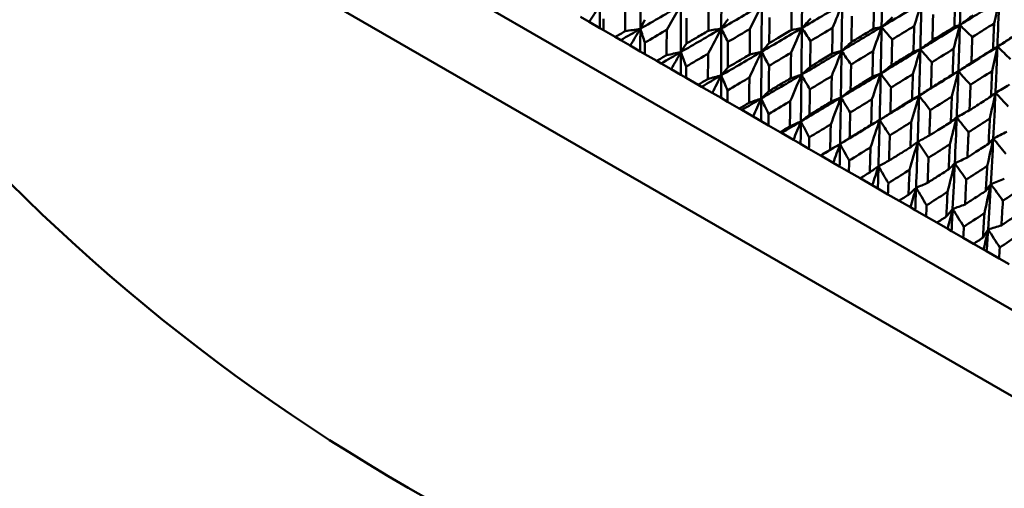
# Model space of a CAD drawing. Header units: millimetres. Extents: x 626 to 2725, y 57 to 2097.
# Tile 106 of 133: x 955 to 981, y 254 to 267. Entities that reach past the tile are written whole.
import ezdxf

# ---------------------------------------------------------------- set-up
doc = ezdxf.new("R2010")
doc.units = ezdxf.units.MM
doc.header["$LTSCALE"] = 10
doc.layers.add('Widoczne (ISO)', color=7, linetype='Continuous', lineweight=50)

msp = doc.modelspace()

# ---------------------------------------------------------------- linework, layer by layer
at = {"layer": 'Widoczne (ISO)'}
for p, q in [((986.894, 255.738), (955.717, 273.738)), ((986.776, 253.534), (953.868, 272.534)), ((972.226, 266.332), (972.598, 266.976)), ((970.189, 266.538), (969.96, 266.67)), ((970.471, 266.375), (970.189, 266.538)), ((970.562, 266.322), (970.471, 266.375)), ((970.562, 266.322), (970.874, 266.142)), ((971.018, 266.059), (970.874, 266.142)), ((971.266, 265.916), (971.018, 266.059)), ((971.532, 265.763), (971.266, 265.916)), ((971.65, 265.694), (971.532, 265.763)), ((971.65, 265.694), (971.962, 265.514)), ((972.08, 265.446), (971.962, 265.514)), ((972.345, 265.293), (972.08, 265.446)), ((972.593, 265.15), (972.345, 265.293)), ((972.737, 265.066), (972.593, 265.15)), ((972.737, 265.066), (973.049, 264.886)), ((973.14, 264.834), (973.049, 264.886)), ((973.422, 264.671), (973.14, 264.834)), ((973.651, 264.539), (973.422, 264.671)), ((973.822, 264.441), (973.651, 264.539)), ((973.822, 264.441), (974.131, 264.262)), ((974.196, 264.225), (974.131, 264.262)), ((974.493, 264.053), (974.196, 264.225)), ((974.703, 263.932), (974.493, 264.053)), ((974.898, 263.819), (974.703, 263.932)), ((974.898, 263.819), (975.205, 263.642)), ((975.241, 263.621), (975.205, 263.642)), ((975.553, 263.441), (975.241, 263.621)), ((975.742, 263.332), (975.553, 263.441)), ((975.962, 263.205), (975.742, 263.332)), ((975.962, 263.205), (976.264, 263.03)), ((976.273, 263.025), (976.264, 263.03)), ((976.598, 262.838), (976.273, 263.025)), ((976.766, 262.74), (976.598, 262.838)), ((977.009, 262.6), (976.766, 262.74)), ((977.009, 262.6), (977.306, 262.429)), ((977.624, 262.245), (977.306, 262.429)), ((977.771, 262.16), (977.624, 262.245)), ((978.036, 262.007), (977.771, 262.16)), ((978.036, 262.007), (978.327, 261.839)), ((978.627, 261.666), (978.327, 261.839)), ((978.752, 261.594), (978.627, 261.666)), ((979.039, 261.428), (978.752, 261.594)), ((979.039, 261.428), (979.321, 261.265)), ((979.604, 261.102), (979.321, 261.265)), ((979.706, 261.043), (979.604, 261.102)), ((980.013, 260.866), (979.706, 261.043)), ((980.013, 260.866), (980.286, 260.708)), ((980.549, 260.556), (980.286, 260.708)), ((980.628, 260.511), (980.549, 260.556)), ((980.954, 260.322), (980.628, 260.511)), ((980.954, 260.322), (981.218, 260.17))]:
    msp.add_line(p, q, dxfattribs=at)
msp.add_circle((990.322, 297.675), 50, dxfattribs=at)
for points in [[(979.957, 267.671), (979.947, 267.264), (979.936, 266.859), (979.924, 266.454)], [(971.537, 267.588), (971.535, 267.178), (971.534, 266.767), (971.533, 266.357)], [(973.663, 267.596), (973.661, 267.185), (973.66, 266.774), (973.658, 266.363)], [(975.785, 267.607), (975.782, 267.197), (975.779, 266.787), (975.775, 266.376)], [(970.189, 266.538), (970.284, 266.682), (970.379, 266.825), (970.473, 266.969)], [(970.473, 266.969), (970.472, 266.771), (970.472, 266.573), (970.471, 266.375)], [(972.598, 266.976), (972.243, 266.769), (971.888, 266.563), (971.533, 266.357)], [(972.598, 266.976), (972.596, 266.565), (972.595, 266.155), (972.594, 265.744)], [(974.722, 266.984), (974.368, 266.777), (974.013, 266.57), (973.658, 266.363)], [(974.411, 266.353), (974.515, 266.564), (974.619, 266.774), (974.722, 266.984)], [(974.722, 266.984), (974.72, 266.574), (974.718, 266.163), (974.715, 265.753)], [(976.833, 267.002), (976.481, 266.793), (976.128, 266.585), (975.775, 266.376)], [(976.583, 266.383), (976.666, 266.59), (976.75, 266.796), (976.833, 267.002)], [(976.833, 267.002), (976.828, 266.593), (976.823, 266.184), (976.817, 265.775)], [(978.725, 266.429), (978.789, 266.632), (978.852, 266.834), (978.915, 267.036)], [(980.955, 267.094), (980.613, 266.88), (980.269, 266.667), (979.924, 266.454)], [(980.824, 266.499), (980.868, 266.698), (980.912, 266.896), (980.955, 267.094)], [(980.955, 267.094), (980.942, 266.69), (980.927, 266.287), (980.911, 265.884)], [(976.008, 266.626), (975.93, 266.542), (975.853, 266.459), (975.775, 266.376)], [(978.158, 266.659), (978.061, 266.574), (977.965, 266.489), (977.868, 266.404)], [(980.27, 266.716), (980.155, 266.628), (980.04, 266.541), (979.924, 266.454)], [(971.533, 266.357), (971.361, 266.258), (971.19, 266.158), (971.018, 266.059)], [(971.533, 266.357), (971.399, 266.336), (971.266, 266.314), (971.132, 266.293)], [(971.266, 265.916), (971.355, 266.063), (971.444, 266.21), (971.533, 266.357)], [(971.533, 266.357), (971.532, 266.159), (971.532, 265.961), (971.532, 265.763)], [(971.653, 266.596), (971.613, 266.516), (971.573, 266.437), (971.533, 266.357)], [(971.533, 266.357), (971.572, 266.236), (971.611, 266.115), (971.651, 265.993)], [(973.658, 266.363), (973.304, 266.157), (972.949, 265.95), (972.594, 265.744)], [(973.313, 265.704), (973.429, 265.924), (973.544, 266.144), (973.658, 266.363)], [(973.658, 266.363), (973.545, 266.344), (973.432, 266.325), (973.319, 266.305)], [(973.658, 266.363), (973.657, 265.953), (973.655, 265.543), (973.654, 265.133)], [(973.835, 266.607), (973.776, 266.526), (973.717, 266.444), (973.658, 266.363)], [(973.658, 266.363), (973.716, 266.245), (973.774, 266.128), (973.831, 266.01)], [(975.775, 266.376), (975.422, 266.168), (975.069, 265.961), (974.715, 265.753)], [(975.491, 265.73), (975.586, 265.946), (975.681, 266.161), (975.775, 266.376)], [(975.775, 266.376), (975.683, 266.359), (975.591, 266.342), (975.499, 266.325)], [(975.775, 266.376), (975.771, 265.967), (975.768, 265.557), (975.763, 265.148)], [(975.775, 266.376), (975.85, 266.263), (975.926, 266.149), (976.001, 266.035)], [(977.868, 266.404), (977.519, 266.194), (977.168, 265.984), (976.817, 265.775)], [(977.645, 265.77), (977.72, 265.982), (977.794, 266.193), (977.868, 266.404)], [(977.868, 266.404), (977.798, 266.389), (977.728, 266.373), (977.657, 266.357)], [(977.868, 266.404), (977.861, 265.996), (977.854, 265.589), (977.845, 265.181)], [(977.868, 266.404), (977.961, 266.295), (978.053, 266.185), (978.146, 266.075)], [(979.76, 265.831), (979.815, 266.039), (979.87, 266.247), (979.924, 266.454)], [(979.924, 266.454), (979.876, 266.44), (979.827, 266.425), (979.779, 266.411)], [(979.924, 266.454), (980.033, 266.349), (980.142, 266.244), (980.251, 266.139)], [(981.929, 266.532), (981.591, 266.316), (981.251, 266.1), (980.911, 265.884)], [(981.282, 266.132), (981.158, 266.049), (981.034, 265.966), (980.911, 265.884)], [(972.741, 265.968), (972.692, 265.893), (972.643, 265.819), (972.594, 265.744)], [(974.918, 265.982), (974.85, 265.905), (974.783, 265.829), (974.715, 265.753)], [(977.077, 266.009), (976.99, 265.93), (976.904, 265.852), (976.817, 265.775)], [(979.203, 266.056), (979.098, 265.976), (978.993, 265.896), (978.887, 265.816)], [(980.771, 265.247), (980.818, 265.46), (980.865, 265.672), (980.911, 265.884)], [(980.911, 265.884), (980.873, 265.864), (980.835, 265.844), (980.796, 265.824)], [(980.911, 265.884), (981.026, 265.776), (981.141, 265.667), (981.257, 265.558)], [(972.594, 265.744), (972.423, 265.645), (972.251, 265.545), (972.08, 265.446)], [(972.594, 265.744), (972.47, 265.718), (972.345, 265.691), (972.22, 265.664)], [(972.345, 265.293), (972.428, 265.444), (972.511, 265.594), (972.594, 265.744)], [(972.594, 265.744), (972.594, 265.546), (972.593, 265.348), (972.593, 265.15)], [(972.594, 265.744), (972.642, 265.618), (972.69, 265.492), (972.739, 265.365)], [(974.715, 265.753), (974.362, 265.546), (974.008, 265.339), (973.654, 265.133)], [(974.397, 265.079), (974.503, 265.304), (974.609, 265.529), (974.715, 265.753)], [(974.715, 265.753), (974.611, 265.729), (974.508, 265.704), (974.404, 265.679)], [(974.715, 265.753), (974.712, 265.343), (974.71, 264.934), (974.707, 264.525)], [(974.715, 265.753), (974.781, 265.631), (974.847, 265.508), (974.913, 265.385)], [(976.817, 265.775), (976.467, 265.565), (976.115, 265.356), (975.763, 265.148)], [(976.56, 265.113), (976.646, 265.334), (976.732, 265.554), (976.817, 265.775)], [(976.817, 265.775), (976.735, 265.752), (976.653, 265.729), (976.571, 265.706)], [(976.817, 265.775), (976.812, 265.366), (976.806, 264.958), (976.799, 264.55)], [(976.817, 265.775), (976.901, 265.656), (976.984, 265.538), (977.067, 265.419)], [(978.887, 265.816), (978.541, 265.604), (978.194, 265.392), (977.845, 265.181)], [(978.689, 265.167), (978.756, 265.383), (978.822, 265.6), (978.887, 265.816)], [(978.887, 265.816), (978.827, 265.794), (978.767, 265.773), (978.707, 265.752)], [(978.887, 265.816), (978.877, 265.41), (978.866, 265.004), (978.855, 264.598)], [(978.887, 265.816), (978.987, 265.702), (979.087, 265.588), (979.186, 265.475)], [(973.827, 265.341), (973.769, 265.271), (973.711, 265.202), (973.654, 265.133)], [(975.993, 265.361), (975.916, 265.29), (975.84, 265.219), (975.763, 265.148)], [(978.131, 265.4), (978.036, 265.327), (977.94, 265.254), (977.845, 265.181)], [(980.227, 265.465), (980.113, 265.39), (979.999, 265.315), (979.886, 265.24)], [(973.654, 265.133), (973.483, 265.033), (973.312, 264.933), (973.14, 264.834)], [(973.654, 265.133), (973.538, 265.101), (973.423, 265.069), (973.307, 265.037)], [(973.422, 264.671), (973.5, 264.825), (973.577, 264.979), (973.654, 265.133)], [(973.654, 265.133), (973.653, 264.935), (973.652, 264.737), (973.651, 264.539)], [(973.654, 265.133), (973.71, 265.001), (973.767, 264.87), (973.823, 264.739)], [(975.763, 265.148), (975.412, 264.94), (975.059, 264.732), (974.707, 264.525)], [(975.471, 264.458), (975.569, 264.689), (975.667, 264.918), (975.763, 265.148)], [(975.763, 265.148), (975.669, 265.118), (975.575, 265.088), (975.481, 265.057)], [(975.763, 265.148), (975.759, 264.739), (975.754, 264.331), (975.75, 263.923)], [(975.763, 265.148), (975.837, 265.021), (975.911, 264.894), (975.985, 264.766)], [(977.845, 265.181), (977.497, 264.97), (977.149, 264.76), (976.799, 264.55)], [(977.614, 264.504), (977.691, 264.73), (977.769, 264.956), (977.845, 265.181)], [(977.845, 265.181), (977.773, 265.152), (977.701, 265.124), (977.629, 265.095)], [(977.845, 265.181), (977.837, 264.774), (977.828, 264.368), (977.818, 263.961)], [(977.845, 265.181), (977.936, 265.059), (978.026, 264.936), (978.117, 264.813)], [(979.886, 265.24), (979.543, 265.025), (979.199, 264.812), (978.855, 264.598)], [(979.713, 264.575), (979.771, 264.797), (979.829, 265.019), (979.886, 265.24)], [(979.886, 265.24), (979.836, 265.212), (979.786, 265.185), (979.736, 265.157)], [(979.886, 265.24), (979.872, 264.835), (979.857, 264.432), (979.841, 264.029)], [(979.886, 265.24), (979.992, 265.122), (980.098, 265.004), (980.205, 264.887)], [(979.166, 264.803), (979.062, 264.734), (978.958, 264.666), (978.855, 264.598)], [(981.225, 264.889), (981.103, 264.818), (980.981, 264.748), (980.86, 264.677)], [(974.907, 264.718), (974.84, 264.653), (974.773, 264.589), (974.707, 264.525)], [(976.799, 264.55), (976.45, 264.34), (976.1, 264.131), (975.75, 263.923)], [(976.533, 263.845), (976.622, 264.08), (976.711, 264.315), (976.799, 264.55)], [(976.799, 264.55), (976.715, 264.514), (976.631, 264.478), (976.546, 264.442)], [(976.799, 264.55), (976.793, 264.142), (976.785, 263.735), (976.778, 263.329)], [(977.055, 264.748), (976.969, 264.682), (976.884, 264.616), (976.799, 264.55)], [(976.799, 264.55), (976.88, 264.418), (976.962, 264.287), (977.043, 264.155)], [(978.855, 264.598), (978.51, 264.386), (978.165, 264.173), (977.818, 263.961)], [(978.649, 263.907), (978.718, 264.138), (978.786, 264.368), (978.855, 264.598)], [(978.855, 264.598), (978.793, 264.564), (978.73, 264.529), (978.668, 264.495)], [(978.855, 264.598), (978.843, 264.193), (978.83, 263.789), (978.817, 263.385)], [(978.855, 264.598), (978.952, 264.472), (979.049, 264.345), (979.147, 264.219)], [(980.712, 263.999), (980.762, 264.225), (980.811, 264.452), (980.86, 264.677)], [(980.86, 264.677), (980.82, 264.644), (980.78, 264.611), (980.74, 264.577)], [(980.86, 264.677), (980.841, 264.276), (980.822, 263.875), (980.802, 263.474)], [(980.86, 264.677), (980.972, 264.556), (981.084, 264.435), (981.197, 264.314)], [(974.707, 264.525), (974.537, 264.424), (974.366, 264.324), (974.196, 264.225)], [(974.707, 264.525), (974.601, 264.487), (974.495, 264.45), (974.388, 264.413)], [(974.493, 264.053), (974.564, 264.21), (974.636, 264.368), (974.707, 264.525)], [(974.707, 264.525), (974.705, 264.327), (974.704, 264.129), (974.703, 263.932)], [(974.707, 264.525), (974.771, 264.389), (974.836, 264.253), (974.901, 264.117)], [(975.975, 264.101), (975.9, 264.041), (975.825, 263.982), (975.75, 263.923)], [(978.1, 264.145), (978.006, 264.084), (977.912, 264.022), (977.818, 263.961)], [(979.66, 263.323), (979.721, 263.558), (979.782, 263.794), (979.841, 264.029)], [(979.841, 264.029), (979.79, 263.988), (979.738, 263.948), (979.686, 263.907)], [(979.841, 264.029), (979.826, 263.626), (979.809, 263.224), (979.791, 262.822)], [(980.177, 264.219), (980.065, 264.155), (979.953, 264.092), (979.841, 264.029)], [(979.841, 264.029), (979.945, 263.899), (980.049, 263.768), (980.152, 263.638)], [(975.75, 263.923), (975.58, 263.822), (975.411, 263.721), (975.241, 263.621)], [(975.75, 263.923), (975.653, 263.88), (975.557, 263.837), (975.46, 263.794)], [(975.553, 263.441), (975.619, 263.602), (975.684, 263.762), (975.75, 263.923)], [(975.75, 263.923), (975.747, 263.725), (975.745, 263.528), (975.742, 263.332)], [(975.75, 263.923), (975.822, 263.782), (975.894, 263.642), (975.966, 263.502)], [(977.818, 263.961), (977.472, 263.75), (977.125, 263.539), (976.778, 263.329)], [(977.578, 263.242), (977.659, 263.482), (977.739, 263.722), (977.818, 263.961)], [(977.818, 263.961), (977.744, 263.92), (977.67, 263.878), (977.596, 263.837)], [(977.818, 263.961), (977.809, 263.556), (977.798, 263.151), (977.787, 262.746)], [(977.818, 263.961), (977.907, 263.826), (977.995, 263.69), (978.083, 263.555)], [(979.123, 263.554), (979.021, 263.497), (978.919, 263.441), (978.817, 263.385)], [(981.162, 263.65), (981.042, 263.591), (980.922, 263.533), (980.802, 263.474)], [(976.778, 263.329), (976.61, 263.227), (976.442, 263.126), (976.273, 263.025)], [(976.778, 263.329), (976.691, 263.28), (976.605, 263.232), (976.518, 263.183)], [(976.598, 262.838), (976.658, 263.002), (976.718, 263.165), (976.778, 263.329)], [(976.778, 263.329), (976.774, 263.133), (976.77, 262.936), (976.766, 262.74)], [(977.029, 263.492), (976.945, 263.438), (976.862, 263.383), (976.778, 263.329)], [(976.778, 263.329), (976.857, 263.184), (976.937, 263.04), (977.016, 262.895)], [(978.602, 262.651), (978.674, 262.896), (978.746, 263.141), (978.817, 263.385)], [(978.817, 263.385), (978.753, 263.337), (978.689, 263.29), (978.625, 263.242)], [(978.817, 263.385), (978.804, 262.981), (978.789, 262.578), (978.774, 262.176)], [(978.817, 263.385), (978.912, 263.246), (979.007, 263.106), (979.102, 262.967)], [(980.645, 262.754), (980.698, 262.995), (980.75, 263.235), (980.802, 263.474)], [(980.802, 263.474), (980.76, 263.428), (980.719, 263.382), (980.677, 263.335)], [(980.802, 263.474), (980.781, 263.074), (980.759, 262.675), (980.737, 262.276)], [(980.802, 263.474), (980.911, 263.341), (981.02, 263.207), (981.13, 263.074)], [(977.787, 262.746), (977.711, 262.692), (977.634, 262.637), (977.558, 262.583)], [(977.624, 262.245), (977.679, 262.412), (977.733, 262.579), (977.787, 262.746)], [(977.787, 262.746), (977.782, 262.551), (977.777, 262.355), (977.771, 262.16)], [(978.064, 262.895), (977.972, 262.845), (977.88, 262.795), (977.787, 262.746)], [(977.787, 262.746), (977.873, 262.598), (977.96, 262.449), (978.046, 262.301)], [(979.601, 262.074), (979.665, 262.324), (979.728, 262.573), (979.791, 262.822)], [(979.791, 262.822), (979.737, 262.769), (979.683, 262.716), (979.63, 262.662)], [(979.791, 262.822), (979.773, 262.421), (979.755, 262.021), (979.735, 261.622)], [(980.122, 262.977), (980.012, 262.926), (979.901, 262.874), (979.791, 262.822)], [(979.791, 262.822), (979.892, 262.68), (979.993, 262.537), (980.094, 262.394)], [(979.076, 262.311), (978.975, 262.266), (978.875, 262.221), (978.774, 262.176)], [(980.57, 261.515), (980.626, 261.769), (980.682, 262.023), (980.737, 262.276)], [(980.737, 262.276), (980.693, 262.217), (980.65, 262.158), (980.606, 262.098)], [(980.737, 262.276), (980.714, 261.878), (980.69, 261.481), (980.665, 261.085)], [(981.091, 262.418), (980.973, 262.37), (980.855, 262.323), (980.737, 262.276)], [(980.737, 262.276), (980.843, 262.131), (980.949, 261.985), (981.056, 261.839)], [(978.774, 262.176), (978.708, 262.116), (978.642, 262.056), (978.575, 261.995)], [(978.627, 261.666), (978.677, 261.836), (978.726, 262.006), (978.774, 262.176)], [(978.774, 262.176), (978.767, 261.982), (978.76, 261.788), (978.752, 261.594)], [(978.774, 262.176), (978.867, 262.024), (978.959, 261.872), (979.051, 261.72)], [(980.06, 261.742), (979.952, 261.702), (979.843, 261.662), (979.735, 261.622)], [(979.735, 261.622), (979.679, 261.555), (979.623, 261.489), (979.567, 261.423)], [(979.604, 261.102), (979.648, 261.276), (979.691, 261.449), (979.735, 261.622)], [(979.735, 261.622), (979.725, 261.429), (979.716, 261.236), (979.706, 261.043)], [(979.735, 261.622), (979.833, 261.466), (979.931, 261.311), (980.029, 261.156)], [(981.014, 261.192), (980.898, 261.156), (980.781, 261.12), (980.665, 261.085)], [(980.665, 261.085), (980.62, 261.012), (980.574, 260.94), (980.528, 260.868)], [(980.549, 260.556), (980.588, 260.733), (980.627, 260.909), (980.665, 261.085)], [(980.665, 261.085), (980.653, 260.893), (980.641, 260.702), (980.628, 260.511)], [(980.665, 261.085), (980.768, 260.926), (980.871, 260.768), (980.974, 260.61)]]:
    msp.add_open_spline(points, degree=3, dxfattribs=at)
for points, knots in [([(977.888, 267.63), (977.883, 267.326), (977.879, 267.023), (977.872, 266.615), (977.87, 266.509), (977.868, 266.404)], [0.3692784, 0.3692784, 0.3692784, 0.3692784, 0.4608442, 0.4608442, 0.492629, 0.492629, 0.492629, 0.492629]), ([(971.132, 266.293), (971.134, 266.496), (971.136, 266.7), (971.138, 266.922), (971.138, 266.941), (971.138, 266.96)], [0.0297954, 0.0297954, 0.0297954, 0.0297954, 0.09092493, 0.09092493, 0.09655955, 0.09655955, 0.09655955, 0.09655955]), ([(973.319, 266.305), (973.321, 266.502), (973.323, 266.699), (973.325, 266.924), (973.325, 266.952), (973.325, 266.98)], [0.02983351, 0.02983351, 0.02983351, 0.02983351, 0.0889495, 0.0889495, 0.09731113, 0.09731113, 0.09731113, 0.09731113]), ([(975.499, 266.325), (975.502, 266.522), (975.504, 266.719), (975.507, 266.946), (975.508, 266.974), (975.508, 267.003)], [0.02530969, 0.02530969, 0.02530969, 0.02530969, 0.08465152, 0.08465152, 0.09334823, 0.09334823, 0.09334823, 0.09334823]), ([(977.657, 266.357), (977.661, 266.555), (977.665, 266.752), (977.67, 266.979), (977.67, 267.008), (977.671, 267.037)], [0.02053386, 0.02053386, 0.02053386, 0.02053386, 0.08016461, 0.08016461, 0.08898694, 0.08898694, 0.08898694, 0.08898694]), ([(978.915, 267.036), (978.657, 266.88), (978.398, 266.723), (978.049, 266.513), (977.958, 266.458), (977.868, 266.404)], [0.3692784, 0.3692784, 0.3692784, 0.3692784, 0.4608442, 0.4608442, 0.492629, 0.492629, 0.492629, 0.492629]), ([(978.915, 267.036), (978.909, 266.734), (978.902, 266.432), (978.892, 266.025), (978.89, 265.921), (978.887, 265.816)], [0.3692784, 0.3692784, 0.3692784, 0.3692784, 0.4608442, 0.4608442, 0.492629, 0.492629, 0.492629, 0.492629]), ([(979.779, 266.411), (979.785, 266.609), (979.791, 266.806), (979.798, 267.032), (979.799, 267.061), (979.8, 267.09)], [0.01556037, 0.01556037, 0.01556037, 0.01556037, 0.07555527, 0.07555527, 0.08428623, 0.08428623, 0.08428623, 0.08428623]), ([(970.564, 266.621), (970.564, 266.62), (970.564, 266.62), (970.563, 266.52), (970.563, 266.421), (970.562, 266.322)], [0.02951568, 0.02951568, 0.02951568, 0.02951568, 0.02969929, 0.02969929, 0.05939589, 0.05939589, 0.05939589, 0.05939589]), ([(972.744, 266.637), (972.744, 266.517), (972.743, 266.396), (972.742, 266.173), (972.742, 266.07), (972.741, 265.968)], [0.02528165, 0.02528165, 0.02528165, 0.02528165, 0.06150593, 0.06150593, 0.09223152, 0.09223152, 0.09223152, 0.09223152]), ([(974.924, 266.657), (974.923, 266.522), (974.922, 266.387), (974.92, 266.162), (974.919, 266.072), (974.918, 265.982)], [0.02104899, 0.02104899, 0.02104899, 0.02104899, 0.0615671, 0.0615671, 0.08866561, 0.08866561, 0.08866561, 0.08866561]), ([(977.088, 266.686), (977.085, 266.538), (977.083, 266.389), (977.08, 266.163), (977.078, 266.086), (977.077, 266.009)], [0.01681985, 0.01681985, 0.01681985, 0.01681985, 0.06159108, 0.06159108, 0.08495433, 0.08495433, 0.08495433, 0.08495433]), ([(979.221, 266.733), (979.217, 266.572), (979.213, 266.41), (979.207, 266.185), (979.205, 266.12), (979.203, 266.056)], [0.01259731, 0.01259731, 0.01259731, 0.01259731, 0.06159863, 0.06159863, 0.08110666, 0.08110666, 0.08110666, 0.08110666]), ([(974.411, 266.353), (974.388, 266.339), (974.364, 266.325), (974.17, 266.21), (974.001, 266.11), (973.831, 266.01)], [0.0806421, 0.0806421, 0.0806421, 0.0806421, 0.08897282, 0.08897282, 0.14811965, 0.14811965, 0.14811965, 0.14811965]), ([(974.404, 265.679), (974.406, 265.876), (974.408, 266.073), (974.411, 266.297), (974.411, 266.325), (974.411, 266.353)], [0.02983351, 0.02983351, 0.02983351, 0.02983351, 0.0889495, 0.0889495, 0.09731113, 0.09731113, 0.09731113, 0.09731113]), ([(976.583, 266.383), (976.558, 266.368), (976.533, 266.353), (976.34, 266.237), (976.17, 266.136), (976.001, 266.035)], [0.07597559, 0.07597559, 0.07597559, 0.07597559, 0.08464777, 0.08464777, 0.14401425, 0.14401425, 0.14401425, 0.14401425]), ([(976.571, 265.706), (976.574, 265.903), (976.578, 266.099), (976.582, 266.325), (976.582, 266.354), (976.583, 266.383)], [0.02530969, 0.02530969, 0.02530969, 0.02530969, 0.08465152, 0.08465152, 0.09334823, 0.09334823, 0.09334823, 0.09334823]), ([(977.077, 266.009), (977.143, 266.048), (977.21, 266.088), (977.403, 266.204), (977.53, 266.281), (977.657, 266.357)], [0.03825175, 0.03825175, 0.03825175, 0.03825175, 0.06160817, 0.06160817, 0.10638617, 0.10638617, 0.10638617, 0.10638617]), ([(978.725, 266.429), (978.7, 266.414), (978.675, 266.399), (978.483, 266.281), (978.314, 266.178), (978.146, 266.075)], [0.07138254, 0.07138254, 0.07138254, 0.07138254, 0.08018544, 0.08018544, 0.13983561, 0.13983561, 0.13983561, 0.13983561]), ([(978.707, 265.752), (978.712, 265.948), (978.717, 266.145), (978.723, 266.371), (978.724, 266.4), (978.725, 266.429)], [0.02053386, 0.02053386, 0.02053386, 0.02053386, 0.08016461, 0.08016461, 0.08898694, 0.08898694, 0.08898694, 0.08898694]), ([(979.924, 266.454), (979.668, 266.296), (979.412, 266.138), (979.066, 265.925), (978.977, 265.871), (978.887, 265.816)], [0.3692784, 0.3692784, 0.3692784, 0.3692784, 0.4608442, 0.4608442, 0.492629, 0.492629, 0.492629, 0.492629]), ([(979.203, 266.056), (979.258, 266.09), (979.312, 266.123), (979.505, 266.242), (979.642, 266.326), (979.779, 266.411)], [0.04208868, 0.04208868, 0.04208868, 0.04208868, 0.06158988, 0.06158988, 0.11059803, 0.11059803, 0.11059803, 0.11059803]), ([(979.924, 266.454), (979.915, 266.153), (979.906, 265.852), (979.893, 265.448), (979.889, 265.344), (979.886, 265.24)], [0.3692784, 0.3692784, 0.3692784, 0.3692784, 0.4608442, 0.4608442, 0.492629, 0.492629, 0.492629, 0.492629]), ([(980.824, 266.499), (980.799, 266.483), (980.775, 266.468), (980.585, 266.348), (980.418, 266.243), (980.251, 266.139)], [0.06686277, 0.06686277, 0.06686277, 0.06686277, 0.07557848, 0.07557848, 0.13558897, 0.13558897, 0.13558897, 0.13558897]), ([(980.796, 265.824), (980.805, 266.02), (980.813, 266.216), (980.821, 266.441), (980.822, 266.47), (980.824, 266.499)], [0.01556037, 0.01556037, 0.01556037, 0.01556037, 0.07555527, 0.07555527, 0.08428623, 0.08428623, 0.08428623, 0.08428623]), ([(970.874, 266.142), (970.96, 266.192), (971.045, 266.242), (971.131, 266.292), (971.132, 266.292), (971.132, 266.293)], [0, 0, 0, 0, 0.02969567, 0.02969567, 0.02988021, 0.02988021, 0.02988021, 0.02988021]), ([(972.226, 266.332), (972.21, 266.323), (972.194, 266.313), (972.002, 266.2), (971.826, 266.097), (971.651, 265.993)], [0.0853813, 0.0853813, 0.0853813, 0.0853813, 0.09097809, 0.09097809, 0.15214536, 0.15214536, 0.15214536, 0.15214536]), ([(972.22, 265.664), (972.222, 265.868), (972.224, 266.072), (972.226, 266.294), (972.226, 266.313), (972.226, 266.332)], [0.0297954, 0.0297954, 0.0297954, 0.0297954, 0.09092493, 0.09092493, 0.09655955, 0.09655955, 0.09655955, 0.09655955]), ([(972.741, 265.968), (972.83, 266.02), (972.918, 266.071), (973.111, 266.184), (973.215, 266.245), (973.319, 266.305)], [0.03078053, 0.03078053, 0.03078053, 0.03078053, 0.06149921, 0.06149921, 0.09773041, 0.09773041, 0.09773041, 0.09773041]), ([(974.918, 265.982), (974.996, 266.027), (975.073, 266.073), (975.267, 266.187), (975.383, 266.256), (975.499, 266.325)], [0.03448054, 0.03448054, 0.03448054, 0.03448054, 0.06157222, 0.06157222, 0.10209717, 0.10209717, 0.10209717, 0.10209717]), ([(980.251, 266.139), (980.245, 265.978), (980.24, 265.817), (980.232, 265.593), (980.229, 265.529), (980.227, 265.465)], [0.01259731, 0.01259731, 0.01259731, 0.01259731, 0.06159863, 0.06159863, 0.08110666, 0.08110666, 0.08110666, 0.08110666]), ([(971.651, 265.993), (971.651, 265.993), (971.651, 265.992), (971.65, 265.892), (971.65, 265.793), (971.65, 265.694)], [0.02951568, 0.02951568, 0.02951568, 0.02951568, 0.02969929, 0.02969929, 0.05939589, 0.05939589, 0.05939589, 0.05939589]), ([(973.831, 266.01), (973.83, 265.889), (973.83, 265.769), (973.828, 265.546), (973.828, 265.443), (973.827, 265.341)], [0.02528165, 0.02528165, 0.02528165, 0.02528165, 0.06150593, 0.06150593, 0.09223152, 0.09223152, 0.09223152, 0.09223152]), ([(976.001, 266.035), (976, 265.9), (975.998, 265.766), (975.995, 265.541), (975.994, 265.451), (975.993, 265.361)], [0.02104899, 0.02104899, 0.02104899, 0.02104899, 0.0615671, 0.0615671, 0.08866561, 0.08866561, 0.08866561, 0.08866561]), ([(978.146, 266.075), (978.143, 265.927), (978.14, 265.779), (978.134, 265.554), (978.133, 265.477), (978.131, 265.4)], [0.01681985, 0.01681985, 0.01681985, 0.01681985, 0.06159108, 0.06159108, 0.08495433, 0.08495433, 0.08495433, 0.08495433]), ([(980.911, 265.884), (980.658, 265.724), (980.404, 265.565), (980.062, 265.35), (979.974, 265.295), (979.886, 265.24)], [0.3692784, 0.3692784, 0.3692784, 0.3692784, 0.4608442, 0.4608442, 0.492629, 0.492629, 0.492629, 0.492629]), ([(980.911, 265.884), (980.899, 265.585), (980.886, 265.286), (980.869, 264.884), (980.864, 264.781), (980.86, 264.677)], [0.3692784, 0.3692784, 0.3692784, 0.3692784, 0.4608442, 0.4608442, 0.492629, 0.492629, 0.492629, 0.492629]), ([(971.962, 265.514), (972.047, 265.564), (972.133, 265.614), (972.219, 265.664), (972.22, 265.664), (972.22, 265.664)], [0, 0, 0, 0, 0.02969567, 0.02969567, 0.02988021, 0.02988021, 0.02988021, 0.02988021]), ([(973.313, 265.704), (973.297, 265.695), (973.281, 265.685), (973.09, 265.572), (972.914, 265.469), (972.739, 265.365)], [0.0853813, 0.0853813, 0.0853813, 0.0853813, 0.09097809, 0.09097809, 0.15214536, 0.15214536, 0.15214536, 0.15214536]), ([(973.307, 265.037), (973.309, 265.241), (973.311, 265.444), (973.313, 265.667), (973.313, 265.685), (973.313, 265.704)], [0.0297954, 0.0297954, 0.0297954, 0.0297954, 0.09092493, 0.09092493, 0.09655955, 0.09655955, 0.09655955, 0.09655955]), ([(973.827, 265.341), (973.915, 265.393), (974.004, 265.444), (974.196, 265.557), (974.3, 265.618), (974.404, 265.679)], [0.03078053, 0.03078053, 0.03078053, 0.03078053, 0.06149921, 0.06149921, 0.09773041, 0.09773041, 0.09773041, 0.09773041]), ([(975.491, 265.73), (975.467, 265.716), (975.443, 265.702), (975.251, 265.587), (975.082, 265.486), (974.913, 265.385)], [0.0806421, 0.0806421, 0.0806421, 0.0806421, 0.08897282, 0.08897282, 0.14811965, 0.14811965, 0.14811965, 0.14811965]), ([(975.481, 265.057), (975.484, 265.254), (975.487, 265.45), (975.49, 265.674), (975.491, 265.702), (975.491, 265.73)], [0.02983351, 0.02983351, 0.02983351, 0.02983351, 0.0889495, 0.0889495, 0.09731113, 0.09731113, 0.09731113, 0.09731113]), ([(975.993, 265.361), (976.07, 265.407), (976.147, 265.453), (976.34, 265.568), (976.456, 265.637), (976.571, 265.706)], [0.03448054, 0.03448054, 0.03448054, 0.03448054, 0.06157222, 0.06157222, 0.10209717, 0.10209717, 0.10209717, 0.10209717]), ([(977.645, 265.77), (977.62, 265.755), (977.596, 265.74), (977.403, 265.623), (977.235, 265.521), (977.067, 265.419)], [0.07597559, 0.07597559, 0.07597559, 0.07597559, 0.08464777, 0.08464777, 0.14401425, 0.14401425, 0.14401425, 0.14401425]), ([(977.629, 265.095), (977.633, 265.291), (977.638, 265.487), (977.643, 265.712), (977.644, 265.741), (977.645, 265.77)], [0.02530969, 0.02530969, 0.02530969, 0.02530969, 0.08465152, 0.08465152, 0.09334823, 0.09334823, 0.09334823, 0.09334823]), ([(978.131, 265.4), (978.197, 265.44), (978.263, 265.48), (978.455, 265.597), (978.581, 265.674), (978.707, 265.752)], [0.03825175, 0.03825175, 0.03825175, 0.03825175, 0.06160817, 0.06160817, 0.10638617, 0.10638617, 0.10638617, 0.10638617]), ([(979.76, 265.831), (979.735, 265.816), (979.711, 265.801), (979.52, 265.682), (979.353, 265.578), (979.186, 265.475)], [0.07138254, 0.07138254, 0.07138254, 0.07138254, 0.08018544, 0.08018544, 0.13983561, 0.13983561, 0.13983561, 0.13983561]), ([(979.736, 265.157), (979.743, 265.353), (979.75, 265.549), (979.758, 265.774), (979.759, 265.803), (979.76, 265.831)], [0.02053386, 0.02053386, 0.02053386, 0.02053386, 0.08016461, 0.08016461, 0.08898694, 0.08898694, 0.08898694, 0.08898694]), ([(980.227, 265.465), (980.281, 265.499), (980.335, 265.533), (980.525, 265.653), (980.661, 265.738), (980.796, 265.824)], [0.04208868, 0.04208868, 0.04208868, 0.04208868, 0.06158988, 0.06158988, 0.11059803, 0.11059803, 0.11059803, 0.11059803]), ([(972.739, 265.365), (972.739, 265.365), (972.739, 265.364), (972.738, 265.264), (972.738, 265.165), (972.737, 265.066)], [0.02951568, 0.02951568, 0.02951568, 0.02951568, 0.02969929, 0.02969929, 0.05939589, 0.05939589, 0.05939589, 0.05939589]), ([(974.913, 265.385), (974.912, 265.265), (974.911, 265.145), (974.909, 264.922), (974.908, 264.82), (974.907, 264.718)], [0.02528165, 0.02528165, 0.02528165, 0.02528165, 0.06150593, 0.06150593, 0.09223152, 0.09223152, 0.09223152, 0.09223152]), ([(977.067, 265.419), (977.065, 265.285), (977.062, 265.151), (977.058, 264.927), (977.056, 264.838), (977.055, 264.748)], [0.02104899, 0.02104899, 0.02104899, 0.02104899, 0.0615671, 0.0615671, 0.08866561, 0.08866561, 0.08866561, 0.08866561]), ([(979.186, 265.475), (979.182, 265.327), (979.178, 265.18), (979.171, 264.956), (979.168, 264.879), (979.166, 264.803)], [0.01681985, 0.01681985, 0.01681985, 0.01681985, 0.06159108, 0.06159108, 0.08495433, 0.08495433, 0.08495433, 0.08495433]), ([(974.397, 265.079), (974.381, 265.069), (974.365, 265.06), (974.174, 264.946), (973.999, 264.843), (973.823, 264.739)], [0.0853813, 0.0853813, 0.0853813, 0.0853813, 0.09097809, 0.09097809, 0.15214536, 0.15214536, 0.15214536, 0.15214536]), ([(974.388, 264.413), (974.391, 264.616), (974.394, 264.819), (974.396, 265.041), (974.397, 265.06), (974.397, 265.079)], [0.0297954, 0.0297954, 0.0297954, 0.0297954, 0.09092493, 0.09092493, 0.09655955, 0.09655955, 0.09655955, 0.09655955]), ([(976.56, 265.113), (976.536, 265.099), (976.512, 265.084), (976.321, 264.969), (976.153, 264.868), (975.985, 264.766)], [0.0806421, 0.0806421, 0.0806421, 0.0806421, 0.08897282, 0.08897282, 0.14811965, 0.14811965, 0.14811965, 0.14811965]), ([(976.546, 264.442), (976.55, 264.638), (976.554, 264.834), (976.559, 265.057), (976.559, 265.085), (976.56, 265.113)], [0.02983351, 0.02983351, 0.02983351, 0.02983351, 0.0889495, 0.0889495, 0.09731113, 0.09731113, 0.09731113, 0.09731113]), ([(977.055, 264.748), (977.131, 264.794), (977.208, 264.841), (977.4, 264.956), (977.514, 265.026), (977.629, 265.095)], [0.03448054, 0.03448054, 0.03448054, 0.03448054, 0.06157222, 0.06157222, 0.10209717, 0.10209717, 0.10209717, 0.10209717]), ([(978.689, 265.167), (978.665, 265.152), (978.641, 265.137), (978.45, 265.019), (978.284, 264.916), (978.117, 264.813)], [0.07597559, 0.07597559, 0.07597559, 0.07597559, 0.08464777, 0.08464777, 0.14401425, 0.14401425, 0.14401425, 0.14401425]), ([(978.668, 264.495), (978.675, 264.69), (978.681, 264.885), (978.688, 265.109), (978.689, 265.138), (978.689, 265.167)], [0.02530969, 0.02530969, 0.02530969, 0.02530969, 0.08465152, 0.08465152, 0.09334823, 0.09334823, 0.09334823, 0.09334823]), ([(979.166, 264.803), (979.231, 264.843), (979.296, 264.884), (979.486, 265.002), (979.611, 265.08), (979.736, 265.157)], [0.03825175, 0.03825175, 0.03825175, 0.03825175, 0.06160817, 0.06160817, 0.10638617, 0.10638617, 0.10638617, 0.10638617]), ([(980.771, 265.247), (980.747, 265.232), (980.723, 265.216), (980.534, 265.096), (980.37, 264.991), (980.205, 264.887)], [0.07138254, 0.07138254, 0.07138254, 0.07138254, 0.08018544, 0.08018544, 0.13983561, 0.13983561, 0.13983561, 0.13983561]), ([(980.74, 264.577), (980.75, 264.772), (980.759, 264.966), (980.769, 265.19), (980.77, 265.219), (980.771, 265.247)], [0.02053386, 0.02053386, 0.02053386, 0.02053386, 0.08016461, 0.08016461, 0.08898694, 0.08898694, 0.08898694, 0.08898694]), ([(973.049, 264.886), (973.135, 264.936), (973.22, 264.986), (973.306, 265.036), (973.307, 265.037), (973.307, 265.037)], [0, 0, 0, 0, 0.02969567, 0.02969567, 0.02988021, 0.02988021, 0.02988021, 0.02988021]), ([(974.907, 264.718), (974.995, 264.77), (975.082, 264.822), (975.274, 264.935), (975.377, 264.996), (975.481, 265.057)], [0.03078053, 0.03078053, 0.03078053, 0.03078053, 0.06149921, 0.06149921, 0.09773041, 0.09773041, 0.09773041, 0.09773041]), ([(978.117, 264.813), (978.113, 264.68), (978.11, 264.546), (978.104, 264.323), (978.102, 264.234), (978.1, 264.145)], [0.02104899, 0.02104899, 0.02104899, 0.02104899, 0.0615671, 0.0615671, 0.08866561, 0.08866561, 0.08866561, 0.08866561]), ([(980.205, 264.887), (980.199, 264.74), (980.193, 264.594), (980.184, 264.371), (980.181, 264.295), (980.177, 264.219)], [0.01681985, 0.01681985, 0.01681985, 0.01681985, 0.06159108, 0.06159108, 0.08495433, 0.08495433, 0.08495433, 0.08495433]), ([(973.823, 264.739), (973.823, 264.738), (973.823, 264.738), (973.823, 264.638), (973.822, 264.539), (973.822, 264.441)], [0.02951568, 0.02951568, 0.02951568, 0.02951568, 0.02969929, 0.02969929, 0.05939589, 0.05939589, 0.05939589, 0.05939589]), ([(975.985, 264.766), (975.983, 264.646), (975.982, 264.526), (975.978, 264.304), (975.977, 264.202), (975.975, 264.101)], [0.02528165, 0.02528165, 0.02528165, 0.02528165, 0.06150593, 0.06150593, 0.09223152, 0.09223152, 0.09223152, 0.09223152]), ([(979.713, 264.575), (979.689, 264.56), (979.665, 264.545), (979.476, 264.426), (979.312, 264.322), (979.147, 264.219)], [0.07597559, 0.07597559, 0.07597559, 0.07597559, 0.08464777, 0.08464777, 0.14401425, 0.14401425, 0.14401425, 0.14401425]), ([(979.686, 263.907), (979.694, 264.101), (979.702, 264.296), (979.711, 264.519), (979.712, 264.547), (979.713, 264.575)], [0.02530969, 0.02530969, 0.02530969, 0.02530969, 0.08465152, 0.08465152, 0.09334823, 0.09334823, 0.09334823, 0.09334823]), ([(980.177, 264.219), (980.242, 264.259), (980.306, 264.3), (980.494, 264.42), (980.617, 264.499), (980.74, 264.577)], [0.03825175, 0.03825175, 0.03825175, 0.03825175, 0.06160817, 0.06160817, 0.10638617, 0.10638617, 0.10638617, 0.10638617]), ([(974.131, 264.262), (974.217, 264.312), (974.302, 264.362), (974.387, 264.412), (974.388, 264.412), (974.388, 264.413)], [0, 0, 0, 0, 0.02969567, 0.02969567, 0.02988021, 0.02988021, 0.02988021, 0.02988021]), ([(975.471, 264.458), (975.456, 264.449), (975.44, 264.439), (975.249, 264.325), (975.075, 264.221), (974.901, 264.117)], [0.0853813, 0.0853813, 0.0853813, 0.0853813, 0.09097809, 0.09097809, 0.15214536, 0.15214536, 0.15214536, 0.15214536]), ([(975.46, 263.794), (975.464, 263.997), (975.467, 264.199), (975.471, 264.421), (975.471, 264.44), (975.471, 264.458)], [0.0297954, 0.0297954, 0.0297954, 0.0297954, 0.09092493, 0.09092493, 0.09655955, 0.09655955, 0.09655955, 0.09655955]), ([(975.975, 264.101), (976.063, 264.153), (976.15, 264.205), (976.34, 264.319), (976.443, 264.381), (976.546, 264.442)], [0.03078053, 0.03078053, 0.03078053, 0.03078053, 0.06149921, 0.06149921, 0.09773041, 0.09773041, 0.09773041, 0.09773041]), ([(977.614, 264.504), (977.59, 264.49), (977.567, 264.476), (977.377, 264.359), (977.21, 264.257), (977.043, 264.155)], [0.0806421, 0.0806421, 0.0806421, 0.0806421, 0.08897282, 0.08897282, 0.14811965, 0.14811965, 0.14811965, 0.14811965]), ([(977.596, 263.837), (977.601, 264.031), (977.606, 264.226), (977.612, 264.449), (977.613, 264.477), (977.614, 264.504)], [0.02983351, 0.02983351, 0.02983351, 0.02983351, 0.0889495, 0.0889495, 0.09731113, 0.09731113, 0.09731113, 0.09731113]), ([(978.1, 264.145), (978.176, 264.192), (978.252, 264.238), (978.441, 264.355), (978.555, 264.425), (978.668, 264.495)], [0.03448054, 0.03448054, 0.03448054, 0.03448054, 0.06157222, 0.06157222, 0.10209717, 0.10209717, 0.10209717, 0.10209717]), ([(974.901, 264.117), (974.901, 264.116), (974.901, 264.116), (974.9, 264.016), (974.899, 263.918), (974.898, 263.819)], [0.02951568, 0.02951568, 0.02951568, 0.02951568, 0.02969929, 0.02969929, 0.05939589, 0.05939589, 0.05939589, 0.05939589]), ([(977.043, 264.155), (977.041, 264.036), (977.038, 263.916), (977.034, 263.695), (977.032, 263.594), (977.029, 263.492)], [0.02528165, 0.02528165, 0.02528165, 0.02528165, 0.06150593, 0.06150593, 0.09223152, 0.09223152, 0.09223152, 0.09223152]), ([(979.147, 264.219), (979.142, 264.086), (979.138, 263.953), (979.13, 263.731), (979.127, 263.643), (979.123, 263.554)], [0.02104899, 0.02104899, 0.02104899, 0.02104899, 0.0615671, 0.0615671, 0.08866561, 0.08866561, 0.08866561, 0.08866561]), ([(975.205, 263.642), (975.289, 263.692), (975.374, 263.743), (975.459, 263.793), (975.46, 263.793), (975.46, 263.794)], [0, 0, 0, 0, 0.02969567, 0.02969567, 0.02988021, 0.02988021, 0.02988021, 0.02988021]), ([(976.533, 263.845), (976.518, 263.836), (976.502, 263.826), (976.313, 263.711), (976.14, 263.606), (975.966, 263.502)], [0.0853813, 0.0853813, 0.0853813, 0.0853813, 0.09097809, 0.09097809, 0.15214536, 0.15214536, 0.15214536, 0.15214536]), ([(976.518, 263.183), (976.523, 263.385), (976.528, 263.587), (976.533, 263.808), (976.533, 263.827), (976.533, 263.845)], [0.0297954, 0.0297954, 0.0297954, 0.0297954, 0.09092493, 0.09092493, 0.09655955, 0.09655955, 0.09655955, 0.09655955]), ([(977.029, 263.492), (977.116, 263.545), (977.203, 263.597), (977.391, 263.712), (977.494, 263.774), (977.596, 263.837)], [0.03078053, 0.03078053, 0.03078053, 0.03078053, 0.06149921, 0.06149921, 0.09773041, 0.09773041, 0.09773041, 0.09773041]), ([(978.649, 263.907), (978.625, 263.892), (978.602, 263.878), (978.414, 263.76), (978.249, 263.658), (978.083, 263.555)], [0.0806421, 0.0806421, 0.0806421, 0.0806421, 0.08897282, 0.08897282, 0.14811965, 0.14811965, 0.14811965, 0.14811965]), ([(978.625, 263.242), (978.632, 263.436), (978.639, 263.63), (978.647, 263.852), (978.648, 263.879), (978.649, 263.907)], [0.02983351, 0.02983351, 0.02983351, 0.02983351, 0.0889495, 0.0889495, 0.09731113, 0.09731113, 0.09731113, 0.09731113]), ([(979.123, 263.554), (979.199, 263.601), (979.274, 263.648), (979.461, 263.766), (979.574, 263.837), (979.686, 263.907)], [0.03448054, 0.03448054, 0.03448054, 0.03448054, 0.06157222, 0.06157222, 0.10209717, 0.10209717, 0.10209717, 0.10209717]), ([(980.712, 263.999), (980.688, 263.984), (980.664, 263.968), (980.478, 263.848), (980.315, 263.743), (980.152, 263.638)], [0.07597559, 0.07597559, 0.07597559, 0.07597559, 0.08464777, 0.08464777, 0.14401425, 0.14401425, 0.14401425, 0.14401425]), ([(980.677, 263.335), (980.687, 263.528), (980.698, 263.721), (980.709, 263.942), (980.71, 263.971), (980.712, 263.999)], [0.02530969, 0.02530969, 0.02530969, 0.02530969, 0.08465152, 0.08465152, 0.09334823, 0.09334823, 0.09334823, 0.09334823]), ([(978.083, 263.555), (978.08, 263.436), (978.077, 263.317), (978.07, 263.097), (978.067, 262.996), (978.064, 262.895)], [0.02528165, 0.02528165, 0.02528165, 0.02528165, 0.06150593, 0.06150593, 0.09223152, 0.09223152, 0.09223152, 0.09223152]), ([(980.152, 263.638), (980.146, 263.506), (980.14, 263.374), (980.13, 263.154), (980.126, 263.065), (980.122, 262.977)], [0.02104899, 0.02104899, 0.02104899, 0.02104899, 0.0615671, 0.0615671, 0.08866561, 0.08866561, 0.08866561, 0.08866561]), ([(975.966, 263.502), (975.966, 263.501), (975.966, 263.5), (975.965, 263.401), (975.963, 263.303), (975.962, 263.205)], [0.02951568, 0.02951568, 0.02951568, 0.02951568, 0.02969929, 0.02969929, 0.05939589, 0.05939589, 0.05939589, 0.05939589]), ([(979.66, 263.323), (979.637, 263.308), (979.614, 263.293), (979.428, 263.175), (979.265, 263.071), (979.102, 262.967)], [0.0806421, 0.0806421, 0.0806421, 0.0806421, 0.08897282, 0.08897282, 0.14811965, 0.14811965, 0.14811965, 0.14811965]), ([(979.63, 262.662), (979.639, 262.855), (979.648, 263.048), (979.658, 263.268), (979.659, 263.295), (979.66, 263.323)], [0.02983351, 0.02983351, 0.02983351, 0.02983351, 0.0889495, 0.0889495, 0.09731113, 0.09731113, 0.09731113, 0.09731113]), ([(980.122, 262.977), (980.196, 263.025), (980.27, 263.073), (980.456, 263.192), (980.566, 263.263), (980.677, 263.335)], [0.03448054, 0.03448054, 0.03448054, 0.03448054, 0.06157222, 0.06157222, 0.10209717, 0.10209717, 0.10209717, 0.10209717]), ([(976.264, 263.03), (976.348, 263.081), (976.432, 263.131), (976.517, 263.182), (976.518, 263.183), (976.518, 263.183)], [0, 0, 0, 0, 0.02969567, 0.02969567, 0.02988021, 0.02988021, 0.02988021, 0.02988021]), ([(977.578, 263.242), (977.563, 263.232), (977.547, 263.223), (977.36, 263.107), (977.188, 263.001), (977.016, 262.895)], [0.0853813, 0.0853813, 0.0853813, 0.0853813, 0.09097809, 0.09097809, 0.15214536, 0.15214536, 0.15214536, 0.15214536]), ([(977.558, 262.583), (977.564, 262.784), (977.571, 262.985), (977.577, 263.205), (977.578, 263.223), (977.578, 263.242)], [0.0297954, 0.0297954, 0.0297954, 0.0297954, 0.09092493, 0.09092493, 0.09655955, 0.09655955, 0.09655955, 0.09655955]), ([(978.064, 262.895), (978.15, 262.948), (978.236, 263.001), (978.423, 263.117), (978.524, 263.18), (978.625, 263.242)], [0.03078053, 0.03078053, 0.03078053, 0.03078053, 0.06149921, 0.06149921, 0.09773041, 0.09773041, 0.09773041, 0.09773041]), ([(977.016, 262.895), (977.016, 262.895), (977.016, 262.894), (977.014, 262.796), (977.012, 262.698), (977.009, 262.6)], [0.02951568, 0.02951568, 0.02951568, 0.02951568, 0.02969929, 0.02969929, 0.05939589, 0.05939589, 0.05939589, 0.05939589]), ([(979.102, 262.967), (979.097, 262.849), (979.093, 262.73), (979.084, 262.511), (979.08, 262.411), (979.076, 262.311)], [0.02528165, 0.02528165, 0.02528165, 0.02528165, 0.06150593, 0.06150593, 0.09223152, 0.09223152, 0.09223152, 0.09223152]), ([(980.645, 262.754), (980.622, 262.739), (980.599, 262.725), (980.416, 262.604), (980.255, 262.499), (980.094, 262.394)], [0.0806421, 0.0806421, 0.0806421, 0.0806421, 0.08897282, 0.08897282, 0.14811965, 0.14811965, 0.14811965, 0.14811965]), ([(980.606, 262.098), (980.618, 262.29), (980.629, 262.481), (980.642, 262.7), (980.643, 262.727), (980.645, 262.754)], [0.02983351, 0.02983351, 0.02983351, 0.02983351, 0.0889495, 0.0889495, 0.09731113, 0.09731113, 0.09731113, 0.09731113]), ([(977.306, 262.429), (977.39, 262.48), (977.473, 262.531), (977.557, 262.582), (977.557, 262.582), (977.558, 262.583)], [0, 0, 0, 0, 0.02969567, 0.02969567, 0.02988021, 0.02988021, 0.02988021, 0.02988021]), ([(978.602, 262.651), (978.586, 262.641), (978.571, 262.631), (978.386, 262.514), (978.216, 262.408), (978.046, 262.301)], [0.0853813, 0.0853813, 0.0853813, 0.0853813, 0.09097809, 0.09097809, 0.15214536, 0.15214536, 0.15214536, 0.15214536]), ([(978.575, 261.995), (978.584, 262.195), (978.592, 262.395), (978.601, 262.614), (978.601, 262.632), (978.602, 262.651)], [0.0297954, 0.0297954, 0.0297954, 0.0297954, 0.09092493, 0.09092493, 0.09655955, 0.09655955, 0.09655955, 0.09655955]), ([(979.076, 262.311), (979.161, 262.364), (979.245, 262.418), (979.43, 262.535), (979.53, 262.599), (979.63, 262.662)], [0.03078053, 0.03078053, 0.03078053, 0.03078053, 0.06149921, 0.06149921, 0.09773041, 0.09773041, 0.09773041, 0.09773041]), ([(978.046, 262.301), (978.046, 262.3), (978.046, 262.3), (978.043, 262.202), (978.04, 262.104), (978.036, 262.007)], [0.02951568, 0.02951568, 0.02951568, 0.02951568, 0.02969929, 0.02969929, 0.05939589, 0.05939589, 0.05939589, 0.05939589]), ([(980.094, 262.394), (980.088, 262.276), (980.082, 262.159), (980.071, 261.942), (980.066, 261.842), (980.06, 261.742)], [0.02528165, 0.02528165, 0.02528165, 0.02528165, 0.06150593, 0.06150593, 0.09223152, 0.09223152, 0.09223152, 0.09223152]), ([(978.327, 261.839), (978.409, 261.891), (978.492, 261.943), (978.574, 261.995), (978.575, 261.995), (978.575, 261.995)], [0, 0, 0, 0, 0.02969567, 0.02969567, 0.02988021, 0.02988021, 0.02988021, 0.02988021]), ([(979.601, 262.074), (979.585, 262.064), (979.57, 262.054), (979.387, 261.936), (979.219, 261.828), (979.051, 261.72)], [0.0853813, 0.0853813, 0.0853813, 0.0853813, 0.09097809, 0.09097809, 0.15214536, 0.15214536, 0.15214536, 0.15214536]), ([(979.567, 261.423), (979.577, 261.622), (979.588, 261.82), (979.599, 262.038), (979.6, 262.056), (979.601, 262.074)], [0.0297954, 0.0297954, 0.0297954, 0.0297954, 0.09092493, 0.09092493, 0.09655955, 0.09655955, 0.09655955, 0.09655955]), ([(980.06, 261.742), (980.144, 261.797), (980.228, 261.851), (980.41, 261.97), (980.508, 262.034), (980.606, 262.098)], [0.03078053, 0.03078053, 0.03078053, 0.03078053, 0.06149921, 0.06149921, 0.09773041, 0.09773041, 0.09773041, 0.09773041]), ([(981.598, 262.204), (981.576, 262.189), (981.554, 262.174), (981.373, 262.052), (981.215, 261.945), (981.056, 261.839)], [0.0806421, 0.0806421, 0.0806421, 0.0806421, 0.08897282, 0.08897282, 0.14811965, 0.14811965, 0.14811965, 0.14811965]), ([(979.051, 261.72), (979.051, 261.72), (979.051, 261.719), (979.047, 261.622), (979.043, 261.525), (979.039, 261.428)], [0.02951568, 0.02951568, 0.02951568, 0.02951568, 0.02969929, 0.02969929, 0.05939589, 0.05939589, 0.05939589, 0.05939589]), ([(981.056, 261.839), (981.048, 261.722), (981.041, 261.605), (981.027, 261.389), (981.02, 261.291), (981.014, 261.192)], [0.02528165, 0.02528165, 0.02528165, 0.02528165, 0.06150593, 0.06150593, 0.09223152, 0.09223152, 0.09223152, 0.09223152]), ([(980.57, 261.515), (980.555, 261.504), (980.54, 261.494), (980.36, 261.375), (980.195, 261.265), (980.029, 261.156)], [0.0853813, 0.0853813, 0.0853813, 0.0853813, 0.09097809, 0.09097809, 0.15214536, 0.15214536, 0.15214536, 0.15214536]), ([(980.528, 260.868), (980.541, 261.065), (980.554, 261.262), (980.568, 261.478), (980.569, 261.496), (980.57, 261.515)], [0.0297954, 0.0297954, 0.0297954, 0.0297954, 0.09092493, 0.09092493, 0.09655955, 0.09655955, 0.09655955, 0.09655955]), ([(981.014, 261.192), (981.096, 261.247), (981.178, 261.302), (981.358, 261.422), (981.454, 261.488), (981.551, 261.553)], [0.03078053, 0.03078053, 0.03078053, 0.03078053, 0.06149921, 0.06149921, 0.09773041, 0.09773041, 0.09773041, 0.09773041]), ([(979.321, 261.265), (979.403, 261.317), (979.484, 261.37), (979.566, 261.422), (979.566, 261.423), (979.567, 261.423)], [0, 0, 0, 0, 0.02969567, 0.02969567, 0.02988021, 0.02988021, 0.02988021, 0.02988021]), ([(980.029, 261.156), (980.029, 261.155), (980.029, 261.155), (980.024, 261.058), (980.018, 260.962), (980.013, 260.866)], [0.02951568, 0.02951568, 0.02951568, 0.02951568, 0.02969929, 0.02969929, 0.05939589, 0.05939589, 0.05939589, 0.05939589]), ([(981.507, 260.974), (981.492, 260.964), (981.477, 260.953), (981.3, 260.832), (981.137, 260.721), (980.974, 260.61)], [0.0853813, 0.0853813, 0.0853813, 0.0853813, 0.09097809, 0.09097809, 0.15214536, 0.15214536, 0.15214536, 0.15214536]), ([(980.286, 260.708), (980.367, 260.761), (980.447, 260.814), (980.527, 260.867), (980.528, 260.868), (980.528, 260.868)], [0, 0, 0, 0, 0.02969567, 0.02969567, 0.02988021, 0.02988021, 0.02988021, 0.02988021]), ([(980.974, 260.61), (980.974, 260.61), (980.974, 260.609), (980.968, 260.513), (980.961, 260.418), (980.954, 260.322)], [0.02951568, 0.02951568, 0.02951568, 0.02951568, 0.02969929, 0.02969929, 0.05939589, 0.05939589, 0.05939589, 0.05939589])]:
    msp.add_open_spline(points, degree=3, knots=knots, dxfattribs=at)

doc.saveas('drawing.dxf')
